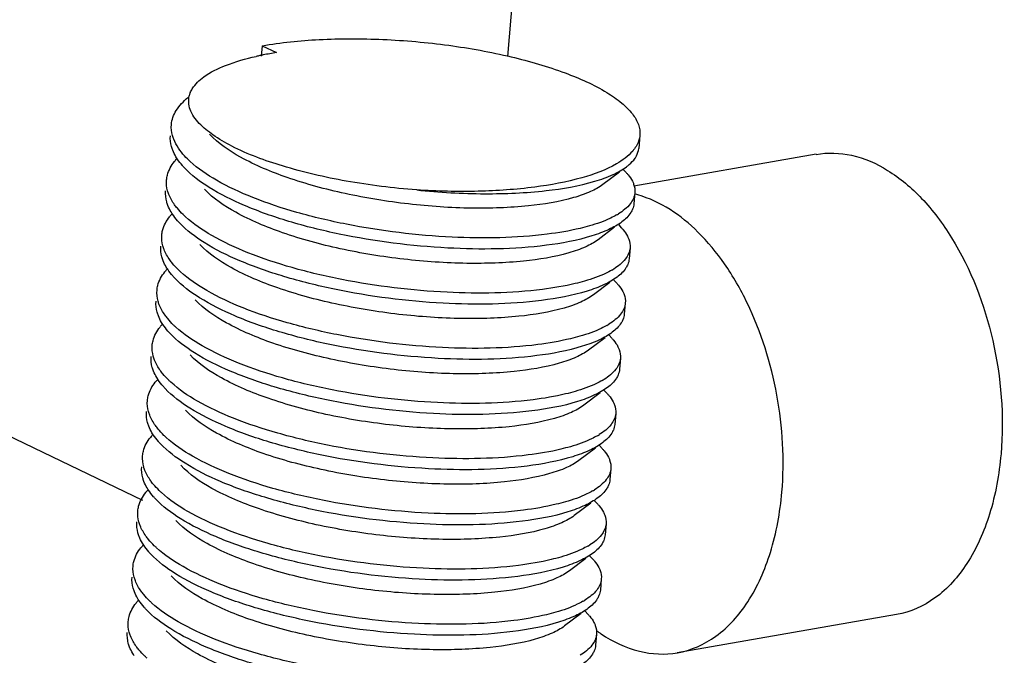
# Model space of a CAD drawing. Header units: millimetres. Extents: x -24622 to 2314, y -1603 to 2287.
# Tile 226 of 236: x 1728.16 to 1738.69, y 852.68 to 859.48. Entities that reach past the tile are written whole.
import ezdxf

# ---------------------------------------------------------------- set-up
doc = ezdxf.new("R2010")
doc.units = ezdxf.units.MM
doc.layers.add('02___PRT_ALL_AXES', color=7, linetype='Continuous')

msp = doc.modelspace()

# ---------------------------------------------------------------- linework, layer by layer
at = {"color": 7, "linetype": 'Continuous'}
for p, q in [((1733.381, 859.087), (1735.299, 881.297)), ((1729.48, 854.336), (1696.433, 870.203)), ((1730.755, 859.202), (1730.745, 859.09)), ((1730.755, 859.202), (1730.91, 859.128)), ((1736.677, 858.04), (1734.728, 857.699)), ((1734.575, 857.849), (1734.399, 857.717)), ((1734.618, 857.875), (1734.646, 857.844)), ((1734.567, 857.284), (1734.595, 857.254)), ((1734.524, 857.259), (1734.347, 857.126)), ((1734.473, 856.668), (1734.296, 856.536)), ((1734.515, 856.693), (1734.544, 856.663)), ((1734.421, 856.077), (1734.245, 855.945)), ((1734.464, 856.103), (1734.493, 856.072)), ((1734.37, 855.487), (1734.194, 855.354)), ((1734.413, 855.512), (1734.441, 855.482)), ((1734.319, 854.896), (1734.142, 854.764)), ((1734.362, 854.922), (1734.39, 854.891)), ((1734.31, 854.331), (1734.339, 854.3)), ((1734.268, 854.306), (1734.091, 854.173)), ((1734.217, 853.715), (1734.04, 853.582)), ((1734.259, 853.74), (1734.288, 853.71)), ((1734.165, 853.124), (1733.989, 852.992)), ((1734.208, 853.15), (1734.236, 853.119)), ((1737.538, 853.114), (1735.194, 852.705))]:
    msp.add_line(p, q, dxfattribs=at)
for centre, radius, start, end in [((1731.348, 856.107), 3.052, 101.6788, 102.4307), ((1731.379, 855.957), 3.206, 101.0145, 101.6795), ((1731.442, 855.624), 3.544, 98.6409, 100.9875), ((1730.218, 858.606), 0.25, 158.81, 165.9182), ((1730.241, 857.626), 0.542, 137.2897, 141.4551), ((1734.474, 856.544), 1.103, 74.2927, 75.6575), ((1730.19, 857.035), 0.542, 137.2897, 141.4551), ((1734.166, 858.045), 0.755, 300.0005, 301.858), ((1730.138, 856.444), 0.542, 137.2897, 141.4551), ((1734.115, 857.454), 0.755, 300.0005, 301.858), ((1730.087, 855.854), 0.542, 137.2897, 141.4551), ((1734.064, 856.863), 0.755, 300.0005, 301.858), ((1730.036, 855.263), 0.542, 137.2897, 141.4551), ((1734.013, 856.273), 0.755, 300.0005, 301.858), ((1729.985, 854.673), 0.542, 137.2897, 141.4551), ((1733.962, 855.682), 0.755, 300.0005, 301.858), ((1729.933, 854.082), 0.542, 137.2897, 141.4551), ((1733.91, 855.091), 0.755, 300.0005, 301.858), ((1729.882, 853.491), 0.542, 137.2897, 141.4551), ((1733.859, 854.501), 0.755, 300.0005, 301.858), ((1729.831, 852.901), 0.542, 137.2897, 141.4551), ((1733.808, 853.91), 0.755, 300.0005, 301.858), ((1735.288, 854.263), 1.631, 234.5018, 234.9915), ((1735.271, 854.238), 1.601, 234.9893, 236.2011)]:
    msp.add_arc(centre, radius, start, end, dxfattribs=at)
for points, start_tangent, end_tangent in [([(1730.755, 859.202), (1731.363, 859.268), (1732.046, 859.269), (1732.75, 859.206), (1733.418, 859.083), (1733.996, 858.91), (1734.44, 858.701), (1734.599, 858.588), (1734.713, 858.473), (1734.778, 858.357), (1734.793, 858.243)], (0.985088, 0.172054), (-0.086283, -0.996271)), ([(1730.13, 858.868), (1730.364, 858.991), (1730.691, 859.088)], (0.807424, 0.589971), (0.976545, 0.215315)), ([(1729.985, 858.697), (1730.008, 858.742), (1730.13, 858.868)], (0.360852, 0.932623), (0.807424, 0.589971)), ([(1729.784, 858.357), (1729.836, 858.507), (1729.961, 858.647)], (0.08614, 0.996283), (0.772269, 0.635296)), ([(1730.083, 858.371), (1729.985, 858.521), (1729.976, 858.667)], (-0.684555, 0.728961), (0.242557, 0.970137)), ([(1729.809, 858.201), (1729.796, 858.24), (1729.784, 858.357)], (-0.364967, 0.931021), (0.08614, 0.996283)), ([(1732.407, 857.658), (1731.654, 857.753), (1730.973, 857.915), (1730.43, 858.127), (1730.229, 858.247), (1730.083, 858.371)], (-0.997024, 0.077087), (-0.684555, 0.728961)), ([(1729.799, 858.083), (1729.785, 858.122), (1729.774, 858.239)], (-0.364967, 0.931021), (0.08614, 0.996283)), ([(1734.399, 857.717), (1734.266, 857.641), (1734.085, 857.576), (1733.602, 857.488), (1732.995, 857.463), (1732.32, 857.508), (1731.642, 857.62), (1731.024, 857.791), (1730.524, 858.009), (1730.191, 858.255)], (-0.800164, -0.599781), (-0.684836, 0.728697)), ([(1734.793, 858.243), (1734.789, 858.213), (1734.753, 858.124)], (-0.086283, -0.996271), (-0.518672, -0.854973)), ([(1729.985, 857.963), (1729.926, 858.022), (1729.809, 858.201)], (-0.737009, 0.675882), (-0.364967, 0.931021)), ([(1734.753, 858.124), (1734.717, 858.075), (1734.544, 857.938)], (-0.518672, -0.854973), (-0.865449, -0.500997)), ([(1729.847, 857.99), (1729.833, 858.013), (1729.799, 858.083)], (-0.55272, 0.833367), (-0.364967, 0.931021)), ([(1734.742, 857.997), (1734.757, 858.023), (1734.781, 858.102)], (0.563776, 0.825928), (0.086659, 0.996238)), ([(1736.677, 858.039), (1737.058, 858.029), (1737.442, 857.868), (1737.806, 857.568), (1738.127, 857.146), (1738.566, 856.046), (1738.655, 854.834)], (0.985064, 0.17219), (-0.086441, -0.996257)), ([(1729.733, 857.766), (1729.742, 857.817), (1729.817, 857.963)], (0.08614, 0.996283), (0.622496, 0.782623)), ([(1729.923, 857.895), (1729.902, 857.919), (1729.847, 857.99)], (-0.68457, 0.728947), (-0.55272, 0.833367)), ([(1733.804, 857.185), (1732.785, 857.153), (1731.657, 857.291), (1731.126, 857.418), (1730.655, 857.577), (1730.267, 857.762), (1729.985, 857.963)], (-0.992026, -0.126034), (-0.737009, 0.675882)), ([(1734.544, 857.938), (1734.174, 857.789), (1733.669, 857.689), (1733.066, 857.644), (1732.407, 857.658)], (-0.865449, -0.500997), (-0.997918, 0.064499)), ([(1734.652, 857.907), (1734.679, 857.929), (1734.742, 857.997)], (0.799986, 0.600019), (0.563776, 0.825928)), ([(1733.794, 857.066), (1732.74, 857.037), (1731.58, 857.186), (1731.039, 857.322), (1730.566, 857.492), (1730.187, 857.686), (1729.923, 857.895)], (-0.992026, -0.126034), (-0.68457, 0.728947)), ([(1732.407, 857.658), (1733.136, 857.618), (1733.791, 857.651), (1734.311, 857.751), (1734.507, 857.823), (1734.652, 857.907)], (0.994765, -0.102193), (0.799986, 0.600019)), ([(1734.646, 857.844), (1734.667, 857.821), (1734.713, 857.753)], (0.684741, -0.728787), (0.459261, -0.888301)), ([(1729.758, 857.61), (1729.744, 857.65), (1729.733, 857.766)], (-0.364967, 0.931021), (0.08614, 0.996283)), ([(1734.713, 857.753), (1734.727, 857.722), (1734.74, 857.63)], (0.459261, -0.888301), (-0.086059, -0.99629)), ([(1729.747, 857.492), (1729.734, 857.532), (1729.723, 857.648)], (-0.364967, 0.931021), (0.08614, 0.996283)), ([(1729.848, 857.462), (1729.819, 857.499), (1729.758, 857.61)], (-0.636014, 0.771678), (-0.364967, 0.931021)), ([(1734.347, 857.126), (1734.214, 857.05), (1734.034, 856.985), (1733.551, 856.897), (1732.943, 856.873), (1732.269, 856.917), (1731.59, 857.029), (1730.972, 857.201), (1730.473, 857.419), (1730.14, 857.665)], (-0.799736, -0.600352), (-0.684441, 0.729068)), ([(1734.74, 857.63), (1734.691, 857.511), (1734.565, 857.403)], (-0.086059, -0.99629), (-0.849207, -0.52806)), ([(1736.312, 854.424), (1736.259, 855.463), (1735.941, 856.449), (1735.699, 856.867), (1735.414, 857.208), (1734.772, 857.605)], (0.086441, 0.996257), (-0.962669, 0.270682)), ([(1729.796, 857.399), (1729.782, 857.423), (1729.747, 857.492)], (-0.55272, 0.833367), (-0.364967, 0.931021)), ([(1734.73, 857.511), (1734.715, 857.451)], (-0.086059, -0.99629), (-0.382203, -0.924078)), ([(1729.872, 857.305), (1729.851, 857.328), (1729.796, 857.399)], (-0.68457, 0.728947), (-0.55272, 0.833367)), ([(1729.934, 857.372), (1729.91, 857.395), (1729.848, 857.462)], (-0.737009, 0.675882), (-0.636014, 0.771678)), ([(1734.544, 857.391), (1734.483, 857.358), (1734.255, 857.274)], (-0.865879, -0.500254), (-0.960587, -0.277978)), ([(1734.715, 857.451), (1734.697, 857.416), (1734.601, 857.316)], (-0.382203, -0.924078), (-0.799807, -0.600258)), ([(1729.682, 857.176), (1729.69, 857.226), (1729.766, 857.373)], (0.08614, 0.996283), (0.622496, 0.782623)), ([(1733.743, 856.476), (1732.689, 856.446), (1731.528, 856.596), (1730.988, 856.732), (1730.515, 856.901), (1730.136, 857.095), (1729.872, 857.305)], (-0.992026, -0.126034), (-0.68457, 0.728947)), ([(1733.753, 856.594), (1732.733, 856.563), (1731.606, 856.7), (1731.075, 856.827), (1730.603, 856.987), (1730.216, 857.171), (1729.934, 857.372)], (-0.992026, -0.126034), (-0.737009, 0.675882)), ([(1734.601, 857.316), (1734.463, 857.236), (1734.28, 857.166), (1733.794, 857.066)], (-0.799807, -0.600258), (-0.992026, -0.126034)), ([(1729.706, 857.02), (1729.693, 857.059), (1729.682, 857.176)], (-0.364967, 0.931021), (0.08614, 0.996283)), ([(1734.255, 857.274), (1734.154, 857.247), (1733.804, 857.185)], (-0.960587, -0.277978), (-0.992026, -0.126034)), ([(1734.595, 857.254), (1734.615, 857.231), (1734.662, 857.162)], (0.684741, -0.728787), (0.459261, -0.888301)), ([(1734.296, 856.536), (1734.163, 856.459), (1733.983, 856.394), (1733.5, 856.306), (1732.892, 856.282), (1732.217, 856.327), (1731.539, 856.439), (1730.921, 856.61), (1730.422, 856.828), (1730.089, 857.074)], (-0.800164, -0.599781), (-0.684833, 0.7287)), ([(1734.662, 857.162), (1734.675, 857.131), (1734.689, 857.039)], (0.459261, -0.888301), (-0.086059, -0.99629)), ([(1729.696, 856.901), (1729.683, 856.941), (1729.672, 857.058)], (-0.364967, 0.931021), (0.08614, 0.996283)), ([(1729.796, 856.872), (1729.768, 856.909), (1729.706, 857.02)], (-0.636014, 0.771678), (-0.364967, 0.931021)), ([(1734.689, 857.039), (1734.639, 856.92), (1734.514, 856.812)], (-0.086059, -0.99629), (-0.849207, -0.52806)), ([(1729.745, 856.809), (1729.73, 856.832), (1729.696, 856.901)], (-0.55272, 0.833367), (-0.364967, 0.931021)), ([(1729.882, 856.782), (1729.859, 856.804), (1729.796, 856.872)], (-0.737009, 0.675882), (-0.636014, 0.771678)), ([(1734.664, 856.861), (1734.645, 856.825), (1734.549, 856.725)], (-0.382203, -0.924078), (-0.799807, -0.600258)), ([(1734.679, 856.921), (1734.664, 856.861)], (-0.086059, -0.99629), (-0.382203, -0.924078)), ([(1729.631, 856.585), (1729.639, 856.636), (1729.715, 856.782)], (0.08614, 0.996283), (0.622496, 0.782623)), ([(1729.821, 856.714), (1729.799, 856.738), (1729.745, 856.809)], (-0.68457, 0.728947), (-0.55272, 0.833367)), ([(1733.702, 856.003), (1732.682, 855.972), (1731.555, 856.11), (1731.024, 856.237), (1730.552, 856.396), (1730.165, 856.581), (1729.882, 856.782)], (-0.992026, -0.126034), (-0.737009, 0.675882)), ([(1734.493, 856.8), (1734.432, 856.768), (1734.203, 856.683)], (-0.865879, -0.500254), (-0.960587, -0.277978)), ([(1733.692, 855.885), (1732.638, 855.856), (1731.477, 856.005), (1730.937, 856.141), (1730.464, 856.31), (1730.085, 856.505), (1729.821, 856.714)], (-0.992026, -0.126034), (-0.68457, 0.728947)), ([(1734.549, 856.725), (1734.412, 856.645), (1734.229, 856.576), (1733.743, 856.476)], (-0.799807, -0.600258), (-0.992026, -0.126034)), ([(1734.203, 856.683), (1734.102, 856.656), (1733.753, 856.594)], (-0.960587, -0.277978), (-0.992026, -0.126034)), ([(1734.544, 856.663), (1734.564, 856.64), (1734.61, 856.572)], (0.684741, -0.728787), (0.459261, -0.888301)), ([(1729.655, 856.429), (1729.642, 856.468), (1729.631, 856.585)], (-0.364967, 0.931021), (0.08614, 0.996283)), ([(1734.61, 856.572), (1734.624, 856.541), (1734.638, 856.448)], (0.459261, -0.888301), (-0.086059, -0.99629)), ([(1729.645, 856.311), (1729.632, 856.35), (1729.62, 856.467)], (-0.364967, 0.931021), (0.08614, 0.996283)), ([(1734.245, 855.945), (1734.112, 855.869), (1733.932, 855.804), (1733.449, 855.716), (1732.841, 855.691), (1732.166, 855.736), (1731.488, 855.848), (1730.87, 856.019), (1730.371, 856.237), (1730.037, 856.484)], (-0.799736, -0.600352), (-0.684441, 0.729068)), ([(1734.638, 856.448), (1734.588, 856.33), (1734.463, 856.222)], (-0.086059, -0.99629), (-0.849207, -0.52806)), ([(1729.745, 856.281), (1729.717, 856.318), (1729.655, 856.429)], (-0.636014, 0.771678), (-0.364967, 0.931021)), ([(1734.627, 856.33), (1734.612, 856.27)], (-0.086059, -0.99629), (-0.382203, -0.924078)), ([(1729.694, 856.218), (1729.679, 856.241), (1729.645, 856.311)], (-0.55272, 0.833367), (-0.364967, 0.931021)), ([(1729.831, 856.191), (1729.807, 856.213), (1729.745, 856.281)], (-0.737009, 0.675882), (-0.636014, 0.771678)), ([(1734.612, 856.27), (1734.594, 856.235), (1734.498, 856.135)], (-0.382203, -0.924078), (-0.799807, -0.600258)), ([(1729.579, 855.995), (1729.588, 856.045), (1729.663, 856.191)], (0.08614, 0.996283), (0.622496, 0.782623)), ([(1729.769, 856.124), (1729.748, 856.147), (1729.694, 856.218)], (-0.68457, 0.728947), (-0.55272, 0.833367)), ([(1733.64, 855.295), (1732.587, 855.265), (1731.426, 855.415), (1730.885, 855.551), (1730.413, 855.72), (1730.033, 855.914), (1729.769, 856.124)], (-0.992026, -0.126034), (-0.68457, 0.728947)), ([(1733.651, 855.413), (1732.631, 855.382), (1731.503, 855.519), (1730.972, 855.646), (1730.501, 855.806), (1730.114, 855.99), (1729.831, 856.191)], (-0.992026, -0.126034), (-0.737009, 0.675882)), ([(1734.498, 856.135), (1734.361, 856.054), (1734.178, 855.985), (1733.692, 855.885)], (-0.799807, -0.600258), (-0.992026, -0.126034)), ([(1734.442, 856.209), (1734.381, 856.177), (1734.152, 856.092)], (-0.865879, -0.500254), (-0.960587, -0.277978)), ([(1734.152, 856.092), (1734.051, 856.066), (1733.702, 856.003)], (-0.960587, -0.277978), (-0.992026, -0.126034)), ([(1734.493, 856.072), (1734.513, 856.05), (1734.559, 855.981)], (0.684741, -0.728787), (0.459261, -0.888301)), ([(1729.604, 855.838), (1729.591, 855.878), (1729.579, 855.995)], (-0.364967, 0.931021), (0.08614, 0.996283)), ([(1734.559, 855.981), (1734.573, 855.95), (1734.586, 855.858)], (0.459261, -0.888301), (-0.086059, -0.99629)), ([(1729.594, 855.72), (1729.58, 855.76), (1729.569, 855.876)], (-0.364967, 0.931021), (0.08614, 0.996283)), ([(1729.694, 855.69), (1729.665, 855.727), (1729.604, 855.838)], (-0.636014, 0.771678), (-0.364967, 0.931021)), ([(1734.194, 855.354), (1734.061, 855.278), (1733.88, 855.213), (1733.397, 855.125), (1732.79, 855.101), (1732.115, 855.145), (1731.437, 855.257), (1730.819, 855.429), (1730.319, 855.647), (1729.986, 855.893)], (-0.800164, -0.599781), (-0.684836, 0.728697)), ([(1734.586, 855.858), (1734.537, 855.739), (1734.411, 855.631)], (-0.086059, -0.99629), (-0.849207, -0.52806)), ([(1729.642, 855.628), (1729.628, 855.651), (1729.594, 855.72)], (-0.55272, 0.833367), (-0.364967, 0.931021)), ([(1734.576, 855.74), (1734.561, 855.68)], (-0.086059, -0.99629), (-0.382203, -0.924078)), ([(1729.528, 855.404), (1729.537, 855.455), (1729.612, 855.601)], (0.08614, 0.996283), (0.622496, 0.782623)), ([(1729.718, 855.533), (1729.697, 855.557), (1729.642, 855.628)], (-0.68457, 0.728947), (-0.55272, 0.833367)), ([(1729.78, 855.6), (1729.756, 855.623), (1729.694, 855.69)], (-0.737009, 0.675882), (-0.636014, 0.771678)), ([(1733.599, 854.822), (1732.58, 854.791), (1731.452, 854.928), (1730.921, 855.056), (1730.45, 855.215), (1730.062, 855.399), (1729.78, 855.6)], (-0.992026, -0.126034), (-0.737009, 0.675882)), ([(1734.39, 855.619), (1734.329, 855.587), (1734.101, 855.502)], (-0.865879, -0.500254), (-0.960587, -0.277978)), ([(1734.561, 855.68), (1734.543, 855.644), (1734.447, 855.544)], (-0.382203, -0.924078), (-0.799807, -0.600258)), ([(1733.589, 854.704), (1732.535, 854.675), (1731.375, 854.824), (1730.834, 854.96), (1730.361, 855.129), (1729.982, 855.323), (1729.718, 855.533)], (-0.992026, -0.126034), (-0.68457, 0.728947)), ([(1734.447, 855.544), (1734.309, 855.464), (1734.127, 855.394), (1733.64, 855.295)], (-0.799807, -0.600258), (-0.992026, -0.126034)), ([(1734.101, 855.502), (1734, 855.475), (1733.651, 855.413)], (-0.960587, -0.277978), (-0.992026, -0.126034)), ([(1729.553, 855.248), (1729.539, 855.287), (1729.528, 855.404)], (-0.364967, 0.931021), (0.08614, 0.996283)), ([(1734.441, 855.482), (1734.462, 855.459), (1734.508, 855.391)], (0.684741, -0.728787), (0.459261, -0.888301)), ([(1734.508, 855.391), (1734.522, 855.359), (1734.535, 855.267)], (0.459261, -0.888301), (-0.086059, -0.99629)), ([(1729.542, 855.13), (1729.529, 855.169), (1729.518, 855.286)], (-0.364967, 0.931021), (0.08614, 0.996283)), ([(1734.142, 854.764), (1734.009, 854.687), (1733.829, 854.623), (1733.346, 854.534), (1732.738, 854.51), (1732.064, 854.555), (1731.385, 854.667), (1730.767, 854.838), (1730.268, 855.056), (1729.935, 855.302)], (-0.799736, -0.600352), (-0.684441, 0.729068)), ([(1729.643, 855.1), (1729.614, 855.137), (1729.553, 855.248)], (-0.636014, 0.771678), (-0.364967, 0.931021)), ([(1734.535, 855.267), (1734.486, 855.148), (1734.36, 855.041)], (-0.086059, -0.99629), (-0.849207, -0.52806)), ([(1729.591, 855.037), (1729.577, 855.06), (1729.542, 855.13)], (-0.55272, 0.833367), (-0.364967, 0.931021)), ([(1729.729, 855.01), (1729.705, 855.032), (1729.643, 855.1)], (-0.737009, 0.675882), (-0.636014, 0.771678)), ([(1734.51, 855.089), (1734.492, 855.054), (1734.396, 854.954)], (-0.382203, -0.924078), (-0.799807, -0.600258)), ([(1734.525, 855.149), (1734.51, 855.089)], (-0.086059, -0.99629), (-0.382203, -0.924078)), ([(1729.477, 854.813), (1729.485, 854.864), (1729.561, 855.01)], (0.08614, 0.996283), (0.622496, 0.782623)), ([(1729.667, 854.942), (1729.646, 854.966), (1729.591, 855.037)], (-0.68457, 0.728947), (-0.55272, 0.833367)), ([(1733.548, 854.231), (1732.529, 854.2), (1731.401, 854.338), (1730.87, 854.465), (1730.398, 854.624), (1730.011, 854.809), (1729.729, 855.01)], (-0.992026, -0.126034), (-0.737009, 0.675882)), ([(1734.339, 855.028), (1734.278, 854.996), (1734.05, 854.911)], (-0.865879, -0.500254), (-0.960587, -0.277978)), ([(1733.538, 854.113), (1732.484, 854.084), (1731.323, 854.233), (1730.783, 854.369), (1730.31, 854.538), (1729.931, 854.733), (1729.667, 854.942)], (-0.992026, -0.126034), (-0.68457, 0.728947)), ([(1734.396, 854.954), (1734.258, 854.873), (1734.075, 854.804), (1733.589, 854.704)], (-0.799807, -0.600258), (-0.992026, -0.126034)), ([(1734.05, 854.911), (1733.949, 854.884), (1733.599, 854.822)], (-0.960587, -0.277978), (-0.992026, -0.126034)), ([(1734.39, 854.891), (1734.41, 854.868), (1734.457, 854.8)], (0.684741, -0.728787), (0.459261, -0.888301)), ([(1729.501, 854.657), (1729.488, 854.696), (1729.477, 854.813)], (-0.364967, 0.931021), (0.08614, 0.996283)), ([(1734.457, 854.8), (1734.47, 854.769), (1734.484, 854.676)], (0.459261, -0.888301), (-0.086059, -0.99629)), ([(1738.655, 854.834), (1738.532, 854.189), (1738.29, 853.661), (1737.949, 853.292), (1737.538, 853.114)], (-0.086441, -0.996257), (-0.985064, -0.17219)), ([(1729.491, 854.539), (1729.478, 854.578), (1729.467, 854.695)], (-0.364967, 0.931021), (0.08614, 0.996283)), ([(1729.591, 854.509), (1729.563, 854.546), (1729.501, 854.657)], (-0.636014, 0.771678), (-0.364967, 0.931021)), ([(1734.091, 854.173), (1733.958, 854.097), (1733.778, 854.032), (1733.295, 853.944), (1732.687, 853.919), (1732.012, 853.964), (1731.334, 854.076), (1730.716, 854.248), (1730.217, 854.465), (1729.884, 854.712)], (-0.800164, -0.599781), (-0.684833, 0.7287)), ([(1734.484, 854.676), (1734.434, 854.558), (1734.309, 854.45)], (-0.086059, -0.99629), (-0.849207, -0.52806)), ([(1729.54, 854.446), (1729.525, 854.469), (1729.491, 854.539)], (-0.55272, 0.833367), (-0.364967, 0.931021)), ([(1734.474, 854.558), (1734.459, 854.498)], (-0.086059, -0.99629), (-0.382203, -0.924078)), ([(1729.616, 854.352), (1729.594, 854.375), (1729.54, 854.446)], (-0.68457, 0.728947), (-0.55272, 0.833367)), ([(1729.677, 854.419), (1729.654, 854.442), (1729.591, 854.509)], (-0.737009, 0.675882), (-0.636014, 0.771678)), ([(1734.288, 854.437), (1734.227, 854.405), (1733.999, 854.32)], (-0.865879, -0.500254), (-0.960587, -0.277978)), ([(1734.459, 854.498), (1734.44, 854.463), (1734.344, 854.363)], (-0.382203, -0.924078), (-0.799807, -0.600258)), ([(1729.426, 854.223), (1729.434, 854.273), (1729.51, 854.42)], (0.08614, 0.996283), (0.622496, 0.782623)), ([(1733.487, 853.523), (1732.433, 853.493), (1731.272, 853.643), (1730.732, 853.779), (1730.259, 853.948), (1729.88, 854.142), (1729.616, 854.352)], (-0.992026, -0.126034), (-0.68457, 0.728947)), ([(1733.497, 853.641), (1732.477, 853.61), (1731.35, 853.747), (1730.819, 853.874), (1730.347, 854.034), (1729.96, 854.218), (1729.677, 854.419)], (-0.992026, -0.126034), (-0.737009, 0.675882)), ([(1734.344, 854.363), (1734.207, 854.283), (1734.024, 854.213), (1733.538, 854.113)], (-0.799807, -0.600258), (-0.992026, -0.126034)), ([(1735.195, 852.705), (1735.606, 852.883), (1735.947, 853.251), (1736.189, 853.78), (1736.312, 854.424)], (0.985063, 0.172192), (0.086441, 0.996257)), ([(1733.999, 854.32), (1733.897, 854.294), (1733.548, 854.231)], (-0.960587, -0.277978), (-0.992026, -0.126034)), ([(1734.339, 854.3), (1734.359, 854.278), (1734.405, 854.209)], (0.684741, -0.728787), (0.459261, -0.888301)), ([(1729.45, 854.066), (1729.437, 854.106), (1729.426, 854.223)], (-0.364967, 0.931021), (0.08614, 0.996283)), ([(1734.04, 853.582), (1733.907, 853.506), (1733.727, 853.441), (1733.244, 853.353), (1732.636, 853.329), (1731.961, 853.373), (1731.283, 853.485), (1730.665, 853.657), (1730.166, 853.875), (1729.832, 854.121)], (-0.799736, -0.600352), (-0.684441, 0.729068)), ([(1734.405, 854.209), (1734.419, 854.178), (1734.433, 854.086)], (0.459261, -0.888301), (-0.086059, -0.99629)), ([(1729.44, 853.948), (1729.427, 853.988), (1729.415, 854.105)], (-0.364967, 0.931021), (0.08614, 0.996283)), ([(1729.54, 853.918), (1729.512, 853.955), (1729.45, 854.066)], (-0.636014, 0.771678), (-0.364967, 0.931021)), ([(1734.433, 854.086), (1734.383, 853.967), (1734.258, 853.859)], (-0.086059, -0.99629), (-0.849207, -0.52806)), ([(1729.489, 853.856), (1729.474, 853.879), (1729.44, 853.948)], (-0.55272, 0.833367), (-0.364967, 0.931021)), ([(1729.626, 853.829), (1729.602, 853.851), (1729.54, 853.918)], (-0.737009, 0.675882), (-0.636014, 0.771678)), ([(1734.407, 853.908), (1734.389, 853.872), (1734.293, 853.772)], (-0.382203, -0.924078), (-0.799807, -0.600258)), ([(1734.422, 853.968), (1734.407, 853.908)], (-0.086059, -0.99629), (-0.382203, -0.924078)), ([(1729.374, 853.632), (1729.383, 853.683), (1729.458, 853.829)], (0.08614, 0.996283), (0.622496, 0.782623)), ([(1729.564, 853.761), (1729.543, 853.785), (1729.489, 853.856)], (-0.68457, 0.728947), (-0.55272, 0.833367)), ([(1733.446, 853.05), (1732.426, 853.019), (1731.298, 853.157), (1730.767, 853.284), (1730.296, 853.443), (1729.909, 853.628), (1729.626, 853.829)], (-0.992026, -0.126034), (-0.737009, 0.675882)), ([(1734.237, 853.847), (1734.176, 853.815), (1733.947, 853.73)], (-0.865879, -0.500254), (-0.960587, -0.277978)), ([(1733.435, 852.932), (1732.382, 852.903), (1731.221, 853.052), (1730.68, 853.188), (1730.208, 853.357), (1729.829, 853.551), (1729.564, 853.761)], (-0.992026, -0.126034), (-0.68457, 0.728947)), ([(1734.293, 853.772), (1734.156, 853.692), (1733.973, 853.622), (1733.487, 853.523)], (-0.799807, -0.600258), (-0.992026, -0.126034)), ([(1733.947, 853.73), (1733.846, 853.703), (1733.497, 853.641)], (-0.960587, -0.277978), (-0.992026, -0.126034)), ([(1734.288, 853.71), (1734.308, 853.687), (1734.354, 853.619)], (0.684741, -0.728787), (0.459261, -0.888301)), ([(1729.399, 853.476), (1729.386, 853.515), (1729.374, 853.632)], (-0.364967, 0.931021), (0.08614, 0.996283)), ([(1734.354, 853.619), (1734.368, 853.587), (1734.381, 853.495)], (0.459261, -0.888301), (-0.086059, -0.99629)), ([(1729.389, 853.358), (1729.375, 853.397), (1729.364, 853.514)], (-0.364967, 0.931021), (0.08614, 0.996283)), ([(1733.989, 852.992), (1733.856, 852.916), (1733.675, 852.851), (1733.192, 852.763), (1732.585, 852.738), (1731.91, 852.783), (1731.232, 852.895), (1730.614, 853.066), (1730.114, 853.284), (1729.781, 853.53)], (-0.800164, -0.599781), (-0.684836, 0.728697)), ([(1734.381, 853.495), (1734.332, 853.376), (1734.206, 853.269)], (-0.086059, -0.99629), (-0.849207, -0.52806)), ([(1729.489, 853.328), (1729.46, 853.365), (1729.399, 853.476)], (-0.636014, 0.771678), (-0.364967, 0.931021)), ([(1729.437, 853.265), (1729.423, 853.288), (1729.389, 853.358)], (-0.55272, 0.833367), (-0.364967, 0.931021)), ([(1729.575, 853.238), (1729.551, 853.26), (1729.489, 853.328)], (-0.737009, 0.675882), (-0.636014, 0.771678)), ([(1734.356, 853.317), (1734.338, 853.282), (1734.242, 853.182)], (-0.382203, -0.924078), (-0.799807, -0.600258)), ([(1734.371, 853.377), (1734.356, 853.317)], (-0.086059, -0.99629), (-0.382203, -0.924078)), ([(1729.323, 853.041), (1729.332, 853.092), (1729.407, 853.238)], (0.08614, 0.996283), (0.622496, 0.782623)), ([(1729.513, 853.17), (1729.492, 853.194), (1729.437, 853.265)], (-0.68457, 0.728947), (-0.55272, 0.833367)), ([(1733.384, 852.341), (1732.33, 852.312), (1731.17, 852.461), (1730.629, 852.597), (1730.156, 852.767), (1729.777, 852.961), (1729.513, 853.17)], (-0.992026, -0.126034), (-0.68457, 0.728947)), ([(1733.394, 852.46), (1732.375, 852.428), (1731.247, 852.566), (1730.716, 852.693), (1730.245, 852.852), (1729.857, 853.037), (1729.575, 853.238)], (-0.992026, -0.126034), (-0.737009, 0.675882)), ([(1734.242, 853.182), (1734.104, 853.101), (1733.922, 853.032), (1733.435, 852.932)], (-0.799807, -0.600258), (-0.992026, -0.126034)), ([(1734.185, 853.256), (1734.124, 853.224), (1733.896, 853.139)], (-0.865879, -0.500254), (-0.960587, -0.277978)), ([(1733.896, 853.139), (1733.795, 853.113), (1733.446, 853.05)], (-0.960587, -0.277978), (-0.992026, -0.126034)), ([(1734.236, 853.119), (1734.257, 853.096), (1734.303, 853.028)], (0.684741, -0.728787), (0.459261, -0.888301)), ([(1729.348, 852.885), (1729.334, 852.925), (1729.323, 853.041)], (-0.364967, 0.931021), (0.08614, 0.996283)), ([(1734.303, 853.028), (1734.317, 852.997), (1734.33, 852.905)], (0.459261, -0.888301), (-0.086059, -0.99629)), ([(1729.337, 852.767), (1729.324, 852.806), (1729.313, 852.923)], (-0.364967, 0.931021), (0.08614, 0.996283)), ([(1729.438, 852.737), (1729.409, 852.774), (1729.348, 852.885)], (-0.636014, 0.771678), (-0.364967, 0.931021)), ([(1733.937, 852.401), (1733.804, 852.325), (1733.624, 852.26), (1733.141, 852.172), (1732.533, 852.148), (1731.859, 852.192), (1731.18, 852.304), (1730.562, 852.476), (1730.063, 852.694), (1729.73, 852.94)], (-0.799736, -0.600352), (-0.684441, 0.729068)), ([(1734.33, 852.905), (1734.281, 852.786), (1734.155, 852.678)], (-0.086059, -0.99629), (-0.849207, -0.52806)), ([(1734.38, 852.908), (1734.788, 852.722), (1735.195, 852.705)], (0.831021, -0.556241), (0.985063, 0.172192)), ([(1729.386, 852.674), (1729.372, 852.698), (1729.337, 852.767)], (-0.55272, 0.833367), (-0.364967, 0.931021)), ([(1734.32, 852.786), (1734.305, 852.726)], (-0.086059, -0.99629), (-0.382203, -0.924078)), ([(1729.524, 852.647), (1729.5, 852.67), (1729.438, 852.737)], (-0.737009, 0.675882), (-0.636014, 0.771678)), ([(1734.305, 852.726), (1734.287, 852.691), (1734.191, 852.591)], (-0.382203, -0.924078), (-0.799807, -0.600258))]:
    msp.add_spline(points, degree=3, dxfattribs=dict(at, start_tangent=start_tangent, end_tangent=end_tangent))
at = {"layer": '02___PRT_ALL_AXES', "color": 7, "linetype": 'Continuous'}
for p, q in [((1734.793, 858.243), (1734.781, 858.102)), ((1734.74, 857.63), (1734.73, 857.511)), ((1734.689, 857.039), (1734.679, 856.921)), ((1734.638, 856.448), (1734.627, 856.33)), ((1734.586, 855.858), (1734.576, 855.74)), ((1734.535, 855.267), (1734.525, 855.149)), ((1734.484, 854.676), (1734.474, 854.558)), ((1734.433, 854.086), (1734.422, 853.968)), ((1734.381, 853.495), (1734.371, 853.377)), ((1734.33, 852.905), (1734.32, 852.786))]:
    msp.add_line(p, q, dxfattribs=at)

doc.saveas('drawing.dxf')
